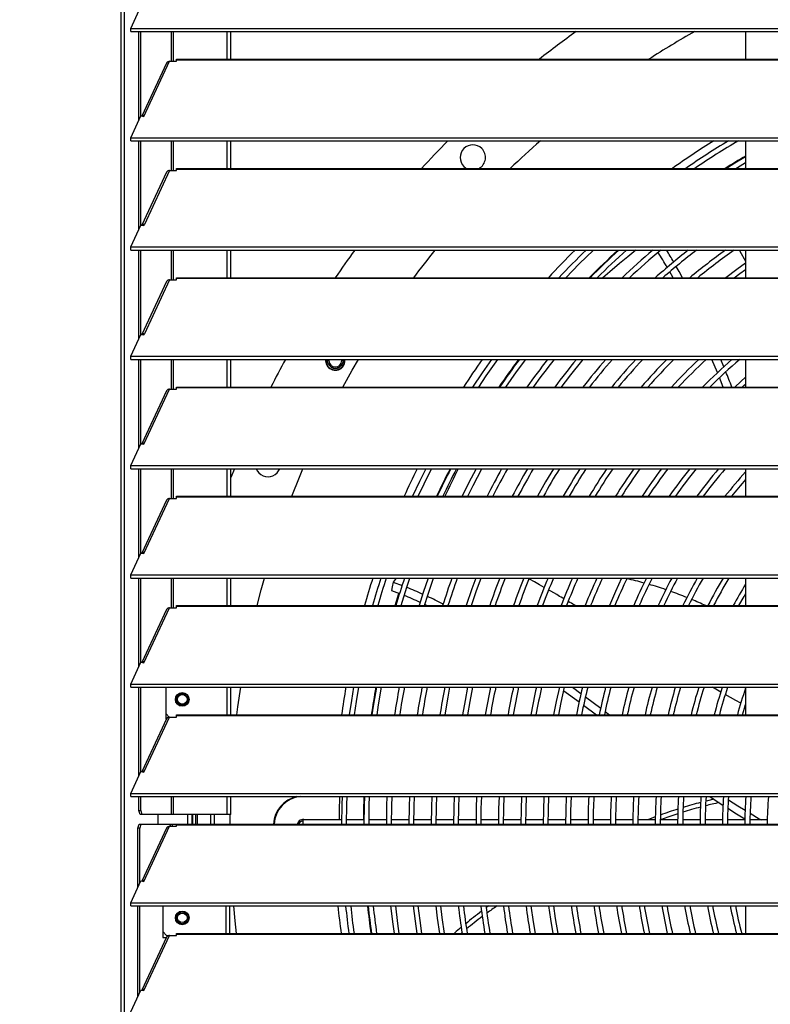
# Model space of a CAD drawing. Header units: millimetres. Extents: x 0 to 39025, y 0 to 11880.
# Tile 50 of 64: x 29385 to 29770, y 9742 to 10247. Entities that reach past the tile are written whole.
import ezdxf

# ---------------------------------------------------------------- set-up
doc = ezdxf.new("R2010")
doc.units = ezdxf.units.MM
doc.header["$PDSIZE"] = -1
doc.layers.add('DIMENZIJE', color=4, linetype='Continuous')
doc.styles.add('SLDTEXTSTYLE6', font='txt')
doc.dimstyles.new('SLDDIMSTYLE0', dxfattribs={"dimtxt": 3, "dimasz": 3.414889, "dimexe": 0, "dimexo": 0.0625, "dimgap": 0.75, "dimtad": 1, "dimdec": 0, "dimlfac": 20, "dimrnd": 1e-09, "dimzin": 12, "dimdsep": 46, "dimtxsty": 'SLDTEXTSTYLE6', "dimsah": 1, "dimcen": 0.09, "dimadec": 0, "dimazin": 3, "dimtfac": 1, "dimtdec": 0, "dimtofl": 0, "dimtmove": 0, "dimatfit": 3, "dimfxl": 1, "dimfrac": 2, "dimtolj": 1, "dimtzin": 12, "dimarcsym": 0})

# ---------------------------------------------------------------- blocks, each defined once
blk = doc.blocks.new('*D11')
at = {"layer": 'Defpoints', "color": 0, "ltscale": 20, "transparency": 16777216}
for p in [(31008.68, 10464.85), (27975.68, 8771.07), (32954.73, 8771.07)]:
    blk.add_point(p, dxfattribs=at)
at = {"layer": 'DIMENZIJE', "color": 0, "lineweight": -2, "ltscale": 20, "transparency": 16777216}
for p, q in [((31009.93, 10464.85), (32954.73, 10464.85)), ((32954.73, 10396.55), (32954.73, 8839.37)), ((27976.93, 8771.07), (32954.73, 8771.07))]:
    blk.add_line(p, q, dxfattribs=at)
at = {"layer": 'DIMENZIJE', "color": 0, "ltscale": 20, "transparency": 16777216}
for points in [[(32943.34, 10396.55), (32966.11, 10396.55), (32954.73, 10464.85)], [(32943.34, 8839.37), (32966.11, 8839.37), (32954.73, 8771.07)]]:
    blk.add_solid(points, dxfattribs=at)
at = {"layer": 'DIMENZIJE', "color": 0, "ltscale": 20, "transparency": 16777216, "insert": (32878.01, 9583.11), "char_height": 60, "attachment_point": 2, "rotation": 90, "style": 'SLDTEXTSTYLE6'}
blk.add_mtext('\\A1;1694', dxfattribs=at)
blk = doc.blocks.new('*D12')
at = {"layer": 'Defpoints', "color": 0, "ltscale": 20, "transparency": 16777216}
for p in [(32634.68, 10784.85), (32634.68, 10449.35), (27634.63, 9749.3)]:
    blk.add_point(p, dxfattribs=at)
at = {"layer": 'DIMENZIJE', "color": 0, "lineweight": -2, "ltscale": 20, "transparency": 16777216}
for p, q in [((27634.63, 9750.55), (27634.63, 10784.85)), ((27702.92, 10784.85), (32566.38, 10784.85)), ((32634.68, 10450.6), (32634.68, 10784.85))]:
    blk.add_line(p, q, dxfattribs=at)
at = {"layer": 'DIMENZIJE', "color": 0, "ltscale": 20, "transparency": 16777216}
for points in [[(27702.92, 10796.23), (27702.92, 10773.46), (27634.63, 10784.85)], [(32566.38, 10796.23), (32566.38, 10773.46), (32634.68, 10784.85)]]:
    blk.add_solid(points, dxfattribs=at)
at = {"layer": 'DIMENZIJE', "color": 0, "ltscale": 20, "transparency": 16777216, "insert": (30134.65, 10861.56), "char_height": 60, "attachment_point": 2, "style": 'SLDTEXTSTYLE6'}
blk.add_mtext('\\A1;5000', dxfattribs=at)

msp = doc.modelspace()

# ---------------------------------------------------------------- linework, layer by layer
at = {"color": 7, "linetype": 'Continuous', "lineweight": 25, "ltscale": 20}
for p, q in [((29438.41, 10449.25), (29438.41, 8889.07)), ((29436.69, 10444.38), (29436.69, 8889.07)), ((29441.75, 10242.56), (29446.98, 10253.75)), ((29441.75, 10242.56), (31002.6, 10242.56)), ((29441.75, 10240.93), (29441.75, 10242.56)), ((29441.75, 10240.93), (31002.6, 10240.93)), ((29445.93, 10195.42), (29445.93, 10240.93)), ((29446.88, 10197.46), (29446.88, 10240.93)), ((29462.68, 10225.68), (29462.68, 10240.93)), ((29463.63, 10225.68), (29463.63, 10240.93)), ((29491.18, 10226.78), (29491.18, 10240.93)), ((29493.18, 10226.78), (29493.18, 10240.93)), ((29757.38, 10240.93), (29757.38, 10226.78)), ((29460.13, 10224.8), (29447.42, 10197.59)), ((29448.49, 10197.43), (29461.69, 10225.68)), ((29461.69, 10225.68), (29465.18, 10225.68)), ((29465.18, 10225.68), (29465.18, 10226.78)), ((29465.18, 10226.78), (30979.18, 10226.78)), ((29465.18, 10226.49), (30979.18, 10226.49)), ((29441.75, 10186.47), (29446.98, 10197.66)), ((29446.98, 10197.66), (29448.49, 10197.43)), ((29441.75, 10186.47), (31002.6, 10186.47)), ((29441.75, 10184.84), (29441.75, 10186.47)), ((29441.75, 10184.84), (31002.6, 10184.84)), ((29445.93, 10139.33), (29445.93, 10184.84)), ((29446.88, 10141.37), (29446.88, 10184.84)), ((29462.68, 10169.59), (29462.68, 10184.84)), ((29463.63, 10169.59), (29463.63, 10184.84)), ((29491.18, 10170.69), (29491.18, 10184.84)), ((29493.18, 10170.69), (29493.18, 10184.84)), ((29757.38, 10184.84), (29757.38, 10170.69)), ((29460.13, 10168.71), (29447.42, 10141.5)), ((29461.69, 10169.59), (29448.75, 10141.89)), ((29461.69, 10169.59), (29465.18, 10169.59)), ((29465.18, 10169.59), (29465.18, 10170.69)), ((29465.18, 10170.69), (30979.18, 10170.69)), ((29465.18, 10170.4), (30979.18, 10170.4)), ((29757.38, 10170.94), (29756.99, 10170.69)), ((29441.75, 10130.38), (29446.98, 10141.57)), ((29446.98, 10141.57), (29448.49, 10141.34)), ((29448.49, 10141.34), (29448.75, 10141.89)), ((29441.75, 10128.75), (29441.75, 10130.38)), ((29441.75, 10130.38), (31002.6, 10130.38)), ((29441.75, 10128.75), (31002.6, 10128.75)), ((29445.93, 10083.24), (29445.93, 10128.75)), ((29446.88, 10085.28), (29446.88, 10128.75)), ((29462.68, 10113.5), (29462.68, 10128.75)), ((29463.63, 10113.5), (29463.63, 10128.75)), ((29491.18, 10114.6), (29491.18, 10128.75)), ((29493.18, 10114.6), (29493.18, 10128.75)), ((29757.38, 10128.75), (29757.38, 10114.6)), ((29460.13, 10112.62), (29447.42, 10085.41)), ((29461.69, 10113.5), (29448.75, 10085.8)), ((29461.69, 10113.5), (29465.18, 10113.5)), ((29465.18, 10113.5), (29465.18, 10114.6)), ((29465.18, 10114.6), (30979.18, 10114.6)), ((29465.18, 10114.31), (30979.18, 10114.31)), ((29441.75, 10074.29), (29446.98, 10085.48)), ((29446.98, 10085.48), (29448.49, 10085.25)), ((29448.49, 10085.25), (29448.75, 10085.8)), ((29441.75, 10072.66), (29441.75, 10074.29)), ((29441.75, 10074.29), (31002.6, 10074.29)), ((29441.75, 10072.66), (31002.6, 10072.66)), ((29445.93, 10027.15), (29445.93, 10072.66)), ((29446.88, 10029.19), (29446.88, 10072.66)), ((29462.68, 10057.41), (29462.68, 10072.66)), ((29463.63, 10057.41), (29463.63, 10072.66)), ((29491.18, 10058.51), (29491.18, 10072.66)), ((29493.18, 10058.51), (29493.18, 10072.66)), ((29742.93, 10065.89), (29740.13, 10072.66)), ((29746.19, 10068.89), (29744.66, 10072.66)), ((29757.38, 10072.66), (29757.38, 10058.51)), ((29745.89, 10058.51), (29743.97, 10063.31)), ((29460.13, 10056.53), (29447.42, 10029.32)), ((29448.49, 10029.16), (29461.69, 10057.41)), ((29461.69, 10057.41), (29465.18, 10057.41)), ((29465.18, 10057.41), (29465.18, 10058.51)), ((29465.18, 10058.51), (30979.18, 10058.51)), ((29465.18, 10058.22), (30979.18, 10058.22)), ((29441.75, 10018.2), (29446.98, 10029.39)), ((29446.98, 10029.39), (29448.49, 10029.16)), ((29441.75, 10018.2), (31002.6, 10018.2)), ((29441.75, 10016.57), (29441.75, 10018.2)), ((29441.75, 10016.57), (31002.6, 10016.57)), ((29445.93, 9971.06), (29445.93, 10016.57)), ((29446.88, 9973.1), (29446.88, 10016.57)), ((29462.68, 10001.32), (29462.68, 10016.57)), ((29463.63, 10001.32), (29463.63, 10016.57)), ((29491.18, 10002.42), (29491.18, 10016.57)), ((29494.94, 10016.57), (29493.18, 10012.03)), ((29493.18, 10002.42), (29493.18, 10016.57)), ((29757.38, 10016.57), (29757.38, 10002.42)), ((29448.49, 9973.07), (29461.69, 10001.32)), ((29461.69, 10001.32), (29465.18, 10001.32)), ((29465.18, 10001.32), (29465.18, 10002.42)), ((29465.18, 10002.42), (30979.18, 10002.42)), ((29465.18, 10002.13), (30979.18, 10002.13)), ((29460.13, 10000.44), (29447.42, 9973.23)), ((29441.75, 9962.11), (29446.98, 9973.3)), ((29446.98, 9973.3), (29448.49, 9973.07)), ((29441.75, 9960.48), (29441.75, 9962.11)), ((29441.75, 9962.11), (31002.6, 9962.11)), ((29441.75, 9960.48), (31002.6, 9960.48)), ((29445.93, 9914.97), (29445.93, 9960.48)), ((29446.88, 9917.01), (29446.88, 9960.48)), ((29462.68, 9945.23), (29462.68, 9960.48)), ((29463.63, 9945.23), (29463.63, 9960.48)), ((29491.18, 9946.33), (29491.18, 9960.48)), ((29493.18, 9946.33), (29493.18, 9960.48)), ((29577.98, 9960.48), (29576.46, 9958.29)), ((29757.38, 9960.48), (29757.38, 9946.33)), ((29576.46, 9958.29), (29580.99, 9956.59)), ((29575.6, 9954.07), (29579.71, 9952.5)), ((29448.49, 9916.98), (29461.69, 9945.23)), ((29461.69, 9945.23), (29465.18, 9945.23)), ((29465.18, 9945.23), (29465.18, 9946.33)), ((29465.18, 9946.33), (30979.18, 9946.33)), ((29465.18, 9946.04), (30979.18, 9946.04)), ((29592.73, 9946.89), (29593.93, 9946.33)), ((29460.13, 9944.35), (29447.42, 9917.14)), ((29441.75, 9906.02), (29446.98, 9917.21)), ((29446.98, 9917.21), (29448.49, 9916.98)), ((29441.75, 9904.39), (29441.75, 9906.02)), ((29441.75, 9906.02), (31002.6, 9906.02)), ((29441.75, 9904.39), (31002.6, 9904.39)), ((29445.93, 9858.88), (29445.93, 9904.39)), ((29446.88, 9860.92), (29446.88, 9904.39)), ((29459.88, 9888.04), (29459.88, 9904.39)), ((29468.18, 9900.64), (29468.18, 9901.19)), ((29491.18, 9890.24), (29491.18, 9904.39)), ((29493.18, 9890.24), (29493.18, 9904.39)), ((29661.62, 9904.39), (29661.79, 9904.26)), ((29664.08, 9902.6), (29671.91, 9896.87)), ((29668.59, 9904.39), (29672.88, 9901.23)), ((29744.63, 9901.95), (29740.34, 9904.39)), ((29757.38, 9904.39), (29757.38, 9890.24)), ((29468.18, 9895.19), (29468.18, 9895.73)), ((29674.19, 9895.19), (29680.86, 9890.24)), ((29675.17, 9899.53), (29682.98, 9893.7)), ((29757.38, 9894.88), (29757.22, 9894.97)), ((29459.88, 9890.79), (29461.54, 9889.13)), ((29465.18, 9889.14), (29465.18, 9890.24)), ((29465.18, 9890.24), (30979.18, 9890.24)), ((29465.18, 9889.95), (30979.18, 9889.95)), ((29685.27, 9891.98), (29687.59, 9890.24)), ((29460.13, 9888.26), (29447.42, 9861.05)), ((29448.49, 9860.89), (29461.69, 9889.14)), ((29459.88, 9888.04), (29460.02, 9888.04)), ((29461.69, 9889.14), (29465.18, 9889.14)), ((29441.75, 9849.93), (29446.98, 9861.12)), ((29446.98, 9861.12), (29448.49, 9860.89)), ((29441.75, 9849.93), (31002.6, 9849.93)), ((29441.75, 9848.3), (29441.75, 9849.93)), ((29441.75, 9848.3), (31002.6, 9848.3)), ((29445.93, 9841.14), (29445.93, 9848.3)), ((29446.88, 9841.14), (29446.88, 9848.3)), ((29462.68, 9839.14), (29462.68, 9848.3)), ((29463.63, 9839.14), (29463.63, 9848.3)), ((29491.18, 9839.14), (29491.18, 9848.3)), ((29493.18, 9839.14), (29493.18, 9848.3)), ((29745.95, 9848.3), (29746, 9848.26)), ((29445.93, 9841.14), (29446.88, 9841.14)), ((29446.55, 9839.14), (29445.93, 9841.14)), ((29493.18, 9839.14), (29446.55, 9839.14)), ((29446.88, 9841.14), (29447.5, 9839.14)), ((29455.7, 9839.14), (29455.7, 9834.15)), ((29470.88, 9839.14), (29470.88, 9834.15)), ((29473.18, 9839.14), (29473.18, 9834.15)), ((29473.48, 9839.14), (29473.48, 9834.15)), ((29474.98, 9839.14), (29474.98, 9834.15)), ((29475.78, 9839.14), (29475.78, 9834.15)), ((29482.67, 9839.14), (29482.67, 9834.15)), ((29484.75, 9834.15), (29484.75, 9839.14)), ((29492.78, 9834.15), (29492.81, 9839.14)), ((29445.43, 9832.15), (29446.05, 9834.15)), ((29446.05, 9834.15), (30998.3, 9834.15)), ((29447, 9834.15), (29446.38, 9832.15)), ((29462.18, 9833.05), (29462.18, 9834.15)), ((29463.13, 9833.05), (29463.13, 9834.15)), ((29465.18, 9833.05), (29465.18, 9834.15)), ((29528.03, 9835.62), (29528.05, 9835.6)), ((29528.52, 9835.13), (29528.61, 9835.04)), ((29549.99, 9836.37), (29530.28, 9836.37)), ((29530.28, 9834.15), (29530.28, 9836.37)), ((29561.49, 9836.37), (29552.59, 9836.37)), ((29572.99, 9836.37), (29564.09, 9836.37)), ((29584.49, 9836.37), (29575.59, 9836.37)), ((29595.99, 9836.37), (29587.09, 9836.37)), ((29607.49, 9836.37), (29598.59, 9836.37)), ((29618.99, 9836.37), (29610.09, 9836.37)), ((29630.49, 9836.37), (29621.59, 9836.37)), ((29641.99, 9836.37), (29633.09, 9836.37)), ((29653.49, 9836.37), (29644.59, 9836.37)), ((29664.99, 9836.37), (29656.09, 9836.37)), ((29676.49, 9836.37), (29667.59, 9836.37)), ((29687.99, 9836.37), (29679.09, 9836.37)), ((29699.49, 9836.37), (29690.59, 9836.37)), ((29710.99, 9836.37), (29702.09, 9836.37)), ((29711.04, 9837.85), (29707.15, 9836.37)), ((29722.49, 9836.37), (29713.59, 9836.37)), ((29734, 9836.37), (29725.09, 9836.37)), ((29745.5, 9836.37), (29736.6, 9836.37)), ((29757, 9836.37), (29748.1, 9836.37)), ((29768.5, 9836.37), (29759.6, 9836.37)), ((29446.38, 9832.15), (29445.43, 9832.15)), ((29445.43, 9801.72), (29445.43, 9832.15)), ((29446.38, 9803.76), (29446.38, 9832.15)), ((29460.13, 9832.17), (29447.42, 9804.96)), ((29448.49, 9804.8), (29461.69, 9833.05)), ((29461.69, 9833.05), (29465.18, 9833.05)), ((29465.18, 9833.86), (30979.18, 9833.86)), ((29441.75, 9793.84), (29446.98, 9805.03)), ((29446.98, 9805.03), (29448.49, 9804.8)), ((29441.75, 9793.84), (31002.6, 9793.84)), ((29441.75, 9792.21), (29441.75, 9793.84)), ((29441.75, 9792.21), (31002.6, 9792.21)), ((29445.43, 9745.63), (29445.43, 9792.21)), ((29446.38, 9747.67), (29446.38, 9792.21)), ((29458.13, 9792.21), (29458.13, 9776.05)), ((29490.68, 9778.06), (29490.68, 9792.21)), ((29492.68, 9778.06), (29492.68, 9792.21)), ((29757.38, 9792.21), (29757.38, 9778.06)), ((29465.18, 9786.07), (29465.72, 9786.07)), ((29470.63, 9786.07), (29471.18, 9786.07)), ((29458.13, 9779.05), (29460.13, 9777.05)), ((29611.78, 9778.46), (29611.29, 9778.06)), ((29460.13, 9776.08), (29447.42, 9748.87)), ((29448.49, 9748.71), (29461.69, 9776.96)), ((29458.13, 9776.05), (29460.11, 9776.05)), ((29460.13, 9777.05), (29463.13, 9777.05)), ((29461.69, 9776.96), (29465.18, 9776.96)), ((29463.13, 9776.96), (29463.13, 9777.05)), ((29465.18, 9776.96), (29465.18, 9778.06)), ((29465.18, 9778.06), (30979.18, 9778.06)), ((29465.18, 9777.77), (30979.18, 9777.77)), ((29441.75, 9737.75), (29446.98, 9748.94)), ((29446.98, 9748.94), (29448.49, 9748.71))]:
    msp.add_line(p, q, dxfattribs=at)
at = {"color": 7, "linetype": 'Continuous', "lineweight": 25, "ltscale": 20, "flags": 128}
for points in [[(29757.38, 10176.7), (29751.9, 10173.41), (29747.53, 10170.69)], [(29752.44, 10170.69), (29753.26, 10171.19), (29757.38, 10173.68)], [(29612.73, 10171.72), (29613.51, 10171.06), (29614.12, 10170.69)], [(29665.09, 10114.6), (29671.99, 10121.66), (29679.25, 10128.75)], [(29701.06, 10128.75), (29696.99, 10125.41), (29692.72, 10121.87), (29687.68, 10117.63), (29684.16, 10114.6)], [(29757.38, 10123.08), (29756.76, 10124.21), (29755.28, 10126.91), (29754.26, 10128.75)], [(29720.14, 10114.6), (29719.99, 10114.89), (29718.44, 10117.59)], [(29725, 10114.6), (29723.25, 10117.81), (29721.77, 10120.39)], [(29757.38, 10121.99), (29752.91, 10118.8), (29747.25, 10114.6)], [(29751.58, 10114.6), (29754.43, 10116.69), (29757.38, 10118.81)], [(29550.07, 10072.12), (29550.05, 10072.46), (29550.03, 10072.66)], [(29550.56, 10058.51), (29555.41, 10067.12), (29558.65, 10072.66)], [(29626.97, 10072.66), (29622.14, 10065.77), (29617.26, 10058.51)], [(29620.37, 10058.51), (29624.28, 10064.3), (29630.18, 10072.66)], [(29634.26, 10058.51), (29639.74, 10066.25), (29644.49, 10072.66)], [(29757.38, 10063.5), (29754.99, 10061.37), (29751.85, 10058.51)], [(29755.7, 10058.51), (29756.73, 10059.44), (29757.38, 10060.02)], [(29524.41, 10002.42), (29528.36, 10012.28), (29530.16, 10016.57)], [(29593.14, 10016.57), (29589.94, 10010.01), (29586.42, 10002.42)], [(29589.27, 10002.42), (29592.29, 10008.89), (29596.05, 10016.57)], [(29619.04, 10016.57), (29615.19, 10009.2), (29611.81, 10002.42)], [(29614.71, 10002.42), (29617.51, 10008.02), (29621.99, 10016.57)], [(29658.76, 10016.57), (29654.74, 10009.77), (29650.61, 10002.42)], [(29506.63, 9946.33), (29508.71, 9954.37), (29510.39, 9960.48)], [(29580.52, 9946.33), (29583.47, 9955.81), (29585.02, 9960.48)], [(29594.43, 9960.48), (29591.93, 9953.06), (29589.81, 9946.33)], [(29592.53, 9946.33), (29594.4, 9952.25), (29597.18, 9960.48)], [(29618.87, 9960.48), (29616.87, 9954.98), (29613.93, 9946.33)], [(29616.67, 9946.33), (29619.32, 9954.11), (29621.64, 9960.48)], [(29693.73, 9960.48), (29690.51, 9953.48), (29687.45, 9946.38), (29687.43, 9946.33)], [(29576.46, 9958.29), (29575.97, 9955.91), (29575.6, 9954.07)], [(29653.99, 9955.63), (29651.56, 9957.02), (29648.96, 9958.49), (29646.48, 9959.89), (29646.18, 9960.06)], [(29577.48, 9946.33), (29578.16, 9948.6), (29579.4, 9952.62)], [(29664.05, 9949.82), (29663.59, 9950.09), (29662.75, 9950.58), (29661.9, 9951.07), (29660.4, 9951.94), (29658.9, 9952.81), (29657.4, 9953.67), (29656.28, 9954.32)], [(29753.97, 9946.33), (29756.59, 9950.97), (29757.38, 9952.33)], [(29670.02, 9946.33), (29669.42, 9946.68), (29668.7, 9947.1), (29667.94, 9947.54), (29667.17, 9948), (29666.36, 9948.47), (29666.34, 9948.49)], [(29496.25, 9890.24), (29496.78, 9894.4), (29498.2, 9904.39)], [(29556.17, 9904.39), (29555.03, 9897.56), (29553.94, 9890.24)], [(29556.56, 9890.24), (29557.6, 9897.15), (29558.81, 9904.39)], [(29567.85, 9904.39), (29566.39, 9895.76), (29565.55, 9890.24)], [(29568.18, 9890.24), (29568.95, 9895.35), (29570.49, 9904.39)], [(29603.07, 9890.24), (29604.63, 9899.29), (29605.61, 9904.39)], [(29614.7, 9904.39), (29613.38, 9897.67), (29612.09, 9890.24)], [(29614.72, 9890.24), (29615.94, 9897.19), (29617.35, 9904.39)], [(29661.81, 9904.39), (29660.18, 9897.16), (29658.79, 9890.24)], [(29661.44, 9890.24), (29662.72, 9896.62), (29664.48, 9904.39)], [(29754.9, 9896.23), (29752.4, 9897.59), (29746.95, 9900.63)], [(29755.84, 9890.24), (29756.81, 9893.64), (29757.38, 9895.51)], [(29550.25, 9848.3), (29550.12, 9844.11), (29549.98, 9834.15)], [(29552.58, 9834.15), (29552.72, 9844.05), (29552.85, 9848.3)], [(29561.75, 9848.3), (29561.61, 9843.81), (29561.48, 9834.15)], [(29564.08, 9834.15), (29564.21, 9843.75), (29564.36, 9848.3)], [(29573.26, 9848.3), (29573.11, 9843.51), (29572.98, 9834.15)], [(29575.58, 9834.15), (29575.71, 9843.44), (29575.87, 9848.3)], [(29584.77, 9848.3), (29584.6, 9843.21), (29584.48, 9834.15)], [(29587.08, 9834.15), (29587.2, 9843.14), (29587.37, 9848.3)], [(29596.28, 9848.3), (29596.1, 9842.91), (29595.98, 9834.15)], [(29598.58, 9834.15), (29598.7, 9842.84), (29598.88, 9848.3)], [(29607.79, 9848.3), (29607.6, 9842.61), (29607.48, 9834.15)], [(29610.08, 9834.15), (29610.2, 9842.54), (29610.39, 9848.3)], [(29619.3, 9848.3), (29619.09, 9842.31), (29618.98, 9834.15)], [(29621.58, 9834.15), (29621.69, 9842.24), (29621.9, 9848.3)], [(29630.81, 9848.3), (29630.59, 9842.01), (29630.48, 9834.15)], [(29633.08, 9834.15), (29633.19, 9841.94), (29633.42, 9848.3)], [(29642.33, 9848.3), (29642.08, 9841.71), (29641.98, 9834.15)], [(29644.58, 9834.15), (29644.68, 9841.64), (29644.93, 9848.3)], [(29653.84, 9848.3), (29653.58, 9841.41), (29653.48, 9834.15)], [(29656.08, 9834.15), (29656.18, 9841.34), (29656.44, 9848.3)], [(29665.35, 9848.3), (29665.08, 9841.1), (29664.98, 9834.15)], [(29667.58, 9834.15), (29667.68, 9841.04), (29667.96, 9848.3)], [(29741.05, 9846.96), (29737.77, 9846.19), (29736.95, 9845.98)], [(29739.04, 9848.3), (29741.78, 9846.48), (29745.75, 9843.92)], [(29748.52, 9846.63), (29753.41, 9843.54), (29757.13, 9841.26)], [(29722.58, 9839.49), (29717.46, 9837.78), (29713.61, 9836.39)], [(29748.28, 9842.31), (29752.79, 9839.5), (29757.03, 9836.95)], [(29759.69, 9839.71), (29764.38, 9836.96), (29765.42, 9836.37)], [(29496.06, 9778.06), (29495.34, 9784.51), (29494.59, 9792.21)], [(29575.17, 9792.21), (29576.29, 9782.82), (29576.95, 9778.06)], [(29579.57, 9778.06), (29578.87, 9783.16), (29577.78, 9792.21)], [(29586.74, 9792.21), (29587.69, 9784.32), (29588.57, 9778.06)], [(29591.2, 9778.06), (29590.27, 9784.66), (29589.35, 9792.21)], [(29598.31, 9792.21), (29599.09, 9785.82), (29600.2, 9778.06)], [(29602.83, 9778.06), (29601.67, 9786.16), (29600.93, 9792.21)], [(29625.61, 9792.21), (29624.61, 9791.48), (29624.24, 9791.21)], [(29649.46, 9778.06), (29648.46, 9783.99), (29647.28, 9792.17), (29647.27, 9792.21)], [(29656.25, 9792.21), (29657.25, 9785.38), (29658.5, 9778.06)], [(29661.15, 9778.06), (29659.82, 9785.79), (29658.87, 9792.21)], [(29611.38, 9781.16), (29608.85, 9779.03), (29607.74, 9778.06)]]:
    msp.add_lwpolyline(points, dxfattribs=at)
at = {"color": 7, "linetype": 'Continuous', "lineweight": 25, "ltscale": 400}
for centre, radius in [((29468.18, 9898.14), 3.5), ((29468.18, 9898.19), 3), ((29468.18, 9898.19), 2.46), ((29468.18, 9786.05), 3.5), ((29468.18, 9786.07), 3), ((29468.18, 9786.07), 2.46)]:
    msp.add_circle(centre, radius, dxfattribs=at)
for centre, radius, start, end in [((29960.28, 9833.37), 500.1, 125.4187, 128.1264), ((29960.28, 9833.37), 467.5, 119.3354, 122.7005), ((29461.56, 10224.11), 1.58, 85.0945, 154.0641), ((29448.46, 10196.62), 1.39, 77.8835, 136.0674), ((29960.28, 9833.37), 500.1, 135.3494, 137.5852), ((29617.33, 10176.32), 6.5, 45, 225), ((29960.28, 9833.37), 467.5, 131.2545, 133.8193), ((29960.28, 9833.37), 414.25, 121.959, 125.4841), ((29960.28, 9833.37), 410.3, 121.0636, 124.7028), ((29960.28, 9833.37), 407.7, 120.4516, 124.1717), ((29617.36, 10176.33), 6.48, 299.4352, 45.1375), ((29960.28, 9833.37), 399.11, 120.556, 122.3104), ((29461.56, 10168.02), 1.58, 85.0945, 154.0641), ((29448.46, 10140.53), 1.39, 77.8835, 136.0674), ((29960.28, 9833.37), 500.1, 143.7987, 145.7825), ((29960.28, 9833.37), 467.5, 140.8162, 143.0191), ((29960.28, 9833.37), 414.25, 134.5184, 137.2442), ((29960.28, 9833.37), 410.3, 133.9546, 136.7321), ((29960.28, 9833.37), 399.11, 132.2623, 135.2006), ((29960.28, 9833.37), 398.8, 132.2132, 135.1563), ((29960.28, 9833.37), 396.2, 131.7971, 134.7811), ((29960.28, 9833.37), 387.3, 130.3024, 133.4384), ((29960.28, 9833.37), 384.7, 129.8437, 133.0279), ((29960.28, 9833.37), 375.8, 128.1887, 131.5537), ((29571, 10036.56), 168.21, 29.691, 32.7646), ((29960.28, 9833.37), 373.2, 127.6783, 131.1013), ((29597.61, 10052.84), 141.31, 29.6238, 32.4895), ((29960.28, 9833.37), 364.3, 125.8268, 129.47), ((29960.28, 9833.37), 361.7, 125.2523, 128.9672), ((29461.56, 10111.93), 1.58, 85.0945, 154.0641), ((29448.46, 10084.44), 1.39, 77.8835, 136.0674), ((29960.28, 9833.37), 500.1, 151.4147, 153.2449), ((29546.75, 10072.1), 4.98, 173.5536, 315.224), ((29546.75, 10072.11), 4.8, 173.5103, 6.4897), ((29546.75, 10072.12), 4.8, 173.649, 6.351), ((29546.75, 10072.11), 4, 172.205, 7.795), ((29546.75, 10072.12), 4, 172.3719, 7.6281), ((29546.75, 10072.11), 3.32, 170.6052, 179.8973), ((29546.75, 10072.12), 3.32, 180.0964, 359.9035), ((29546.96, 10072.02), 4.78, 314.0594, 7.6315), ((29960.28, 9833.37), 414.25, 144.7164, 147.0796), ((29960.28, 9833.37), 399.11, 143.1633, 145.6609), ((29960.28, 9833.37), 398.8, 143.1299, 145.6304), ((29960.28, 9833.37), 387.3, 141.843, 144.4586), ((29960.28, 9833.37), 384.7, 141.5381, 144.1815), ((29960.28, 9833.37), 375.8, 140.452, 143.196), ((29960.28, 9833.37), 373.2, 140.1216, 142.8968), ((29960.28, 9833.37), 364.3, 138.9419, 141.8304), ((29960.28, 9833.37), 361.7, 138.5822, 141.506), ((29960.28, 9833.37), 352.8, 137.2942, 140.3471), ((29960.28, 9833.37), 350.2, 136.9003, 139.9936), ((29960.28, 9833.37), 341.3, 135.4857, 138.7278), ((29960.28, 9833.37), 338.7, 135.0517, 138.3406), ((29960.28, 9833.37), 329.8, 133.4867, 136.9499), ((29960.28, 9833.37), 327.2, 133.0046, 136.5231), ((29960.28, 9833.37), 318.3, 131.2581, 134.9842), ((29960.28, 9833.37), 315.7, 130.7173, 134.5101), ((29351.36, 9905.12), 427.45, 21.0296, 22.1568), ((29461.56, 10055.84), 1.58, 85.0945, 154.0641), ((29448.46, 10028.35), 1.39, 77.8835, 136.0674), ((29511.94, 10018.71), 6.16, 200.3977, 248.763), ((29512.2, 10018.95), 6.48, 247.3848, 338.3777), ((29960.28, 9833.37), 414.25, 153.7542, 155.9162), ((29960.28, 9833.37), 399.11, 152.6775, 154.9409), ((29960.28, 9833.37), 398.8, 152.6545, 154.9201), ((29960.28, 9833.37), 396.2, 152.4599, 154.744), ((30033.38, 9803.18), 474.25, 153.2597, 155.158), ((29960.28, 9833.37), 375.8, 150.8256, 153.2676), ((29960.28, 9833.37), 373.2, 150.6025, 153.0663), ((29960.28, 9833.37), 364.3, 149.8108, 152.3529), ((29960.28, 9833.37), 361.7, 149.5709, 152.1369), ((29960.28, 9833.37), 350.2, 148.4593, 151.1376), ((29960.28, 9833.37), 341.3, 147.5377, 150.3108), ((29960.28, 9833.37), 338.7, 147.2575, 150.0597), ((29960.28, 9833.37), 329.8, 146.2575, 149.1651), ((29960.28, 9833.37), 327.2, 145.9529, 148.893), ((29960.28, 9833.37), 318.3, 144.8633, 147.9213), ((29960.28, 9833.37), 315.7, 144.5305, 147.625), ((29960.28, 9833.37), 306.8, 143.3374, 146.565), ((29960.28, 9833.37), 304.2, 142.972, 146.241), ((29960.28, 9833.37), 295.3, 141.6579, 145.0788), ((29960.28, 9833.37), 292.7, 141.2542, 144.7227), ((29960.28, 9833.37), 283.8, 139.7973, 143.4414), ((29960.28, 9833.37), 281.2, 139.3481, 143.0475), ((29960.28, 9833.37), 272.3, 138.1706, 141.6254), ((29960.28, 9833.37), 269.7, 138.7915, 141.1866), ((29461.56, 9999.75), 1.58, 85.0945, 154.0641), ((29448.46, 9972.26), 1.39, 77.8835, 136.0674), ((29960.28, 9833.37), 414.25, 162.1322, 164.1767), ((29960.28, 9833.37), 410.3, 161.9543, 164.0203), ((29960.28, 9833.37), 407.7, 161.8352, 163.9157), ((29960.28, 9833.37), 398.8, 161.4152, 163.5466), ((29960.28, 9833.37), 375.8, 160.2319, 162.5082), ((29960.28, 9833.37), 373.2, 160.0884, 162.3823), ((29960.28, 9833.37), 352.8, 158.8836, 161.3271), ((29960.28, 9833.37), 350.2, 158.7192, 161.1833), ((29960.28, 9833.37), 341.3, 158.1361, 160.6734), ((29960.28, 9833.37), 338.7, 157.9595, 160.5191), ((29960.28, 9833.37), 329.8, 157.3322, 159.9712), ((29960.28, 9833.37), 327.2, 157.1419, 159.8051), ((29960.28, 9833.37), 318.3, 156.4648, 159.2147), ((29960.28, 9833.37), 315.7, 156.2592, 159.0355), ((29960.28, 9833.37), 306.8, 155.526, 158.3973), ((29960.28, 9833.37), 304.2, 155.3029, 158.2032), ((29960.28, 9833.37), 292.7, 154.2633, 157.3001), ((29960.28, 9833.37), 283.8, 153.3939, 156.5464), ((29960.28, 9833.37), 281.2, 153.1283, 156.3164), ((29960.28, 9833.37), 272.3, 152.1753, 155.4923), ((29960.28, 9833.37), 269.7, 151.8834, 155.2403), ((29960.28, 9833.37), 260.8, 150.8334, 154.3352), ((29960.28, 9833.37), 258.2, 150.5109, 154.0576), ((29960.28, 9833.37), 249.3, 149.3474, 153.0582), ((29960.28, 9833.37), 246.7, 148.9889, 152.7509), ((29526.16, 9810.11), 156.37, 65.2416, 68.5202), ((29662.23, 9805.75), 158.14, 74.2005, 77.5004), ((29665.01, 9805.96), 157.18, 70.9111, 74.192), ((29960.28, 9833.37), 237.8, 148.5656, 151.6409), ((29522.87, 9802.37), 160.49, 65.1398, 68.3327), ((29521.02, 9790.61), 176.23, 62.6032, 65.5291), ((29665.17, 9798.91), 163.78, 67.7218, 70.8517), ((29461.56, 9943.66), 1.58, 85.0945, 154.0641), ((29663.36, 9787.57), 174.96, 65.1444, 67.7264), ((29448.46, 9916.17), 1.39, 77.8835, 136.0674), ((29960.28, 9833.37), 414.25, 170.1296, 172.1101), ((29960.28, 9833.37), 399.11, 169.7512, 171.8088), ((29960.28, 9833.37), 387.3, 169.4351, 171.5572), ((29960.28, 9833.37), 384.7, 169.3629, 171.4997), ((29960.28, 9833.37), 375.8, 169.1079, 171.2969), ((29960.28, 9833.37), 373.2, 169.0311, 171.2358), ((29960.28, 9833.37), 364.3, 168.7597, 171.0199), ((29960.28, 9833.37), 341.3, 167.9913, 170.4092), ((29960.28, 9833.37), 338.7, 167.8977, 170.3349), ((29960.28, 9833.37), 329.8, 167.566, 170.0715), ((29960.28, 9833.37), 327.2, 167.4656, 169.9917), ((29960.28, 9833.37), 318.3, 167.1091, 169.7089), ((29960.28, 9833.37), 315.7, 167.0011, 169.6232), ((29960.28, 9833.37), 295.3, 166.0857, 168.8976), ((29960.28, 9833.37), 292.7, 165.9596, 168.7977), ((29960.28, 9833.37), 283.8, 165.5098, 168.4416), ((29960.28, 9833.37), 281.2, 165.3728, 168.3332), ((29960.28, 9833.37), 272.3, 164.8835, 167.9463), ((29960.28, 9833.37), 269.7, 164.7343, 167.8283), ((29960.28, 9833.37), 260.8, 164.1999, 167.4062), ((29960.28, 9833.37), 258.2, 164.0366, 167.2773), ((29960.28, 9833.37), 249.3, 163.4506, 166.8151), ((29960.28, 9833.37), 246.7, 163.2711, 166.6736), ((29960.28, 9833.37), 237.8, 162.6255, 166.1651), ((29960.28, 9833.37), 235.2, 162.4272, 166.009), ((29960.28, 9833.37), 226.3, 161.7121, 165.4469), ((29960.28, 9833.37), 223.7, 161.4919, 165.2739), ((29960.28, 9833.37), 214.8, 160.8389, 164.6491), ((29461.56, 9887.57), 1.58, 85.0945, 154.0641), ((29448.46, 9860.08), 1.39, 77.8835, 136.0674), ((29530.28, 9833.37), 15.26, 102.132, 177.0927), ((29530.28, 9833.37), 15, 95.8841, 177.0419), ((29960.28, 9833.37), 411.61, 177.9225, 179.5824), ((29960.28, 9833.37), 399.11, 177.8575, 179.5693), ((29960.28, 9833.37), 283.8, 176.9862, 179.8437), ((29960.28, 9833.37), 281.2, 176.9584, 179.8423), ((29960.28, 9833.37), 272.3, 176.8588, 179.8371), ((29960.28, 9833.37), 269.7, 176.8285, 179.8356), ((29960.28, 9833.37), 260.8, 176.7202, 179.8299), ((29960.28, 9833.37), 258.2, 176.6871, 179.8282), ((29960.28, 9833.37), 249.3, 176.5687, 179.8221), ((29960.28, 9833.37), 246.7, 176.5325, 179.8202), ((29960.28, 9833.37), 237.8, 176.4026, 179.8135), ((29960.28, 9833.37), 235.2, 176.3627, 179.8114), ((29773.4, 9692.2), 158, 104.3232, 107.7336), ((29960.28, 9833.37), 226.3, 176.2195, 179.804), ((29960.28, 9833.37), 223.7, 176.1755, 179.8017), ((29768.42, 9723.56), 124.12, 101.4591, 104.7521), ((29960.28, 9833.37), 214.8, 176.0168, 179.7935), ((29960.28, 9833.37), 212.2, 175.9679, 179.791), ((29960.28, 9833.37), 203.3, 175.7911, 179.7818), ((29960.28, 9833.37), 200.7, 175.7364, 179.779), ((29960.28, 9833.37), 191.8, 175.5382, 179.7688), ((29778.23, 9665.08), 185.33, 107.4544, 110.394), ((29772.42, 9693.96), 153.78, 104.3983, 107.8794), ((29530.28, 9833.37), 3.17, 71.0549, 165.8742), ((29530.28, 9833.37), 3.15, 72.2472, 165.7743), ((29530.28, 9833.37), 2.49, 90, 161.8522), ((29530.28, 9833.37), 2.35, 90, 160.7677), ((29461.56, 9831.48), 1.58, 85.0945, 154.0641), ((29448.46, 9803.99), 1.39, 77.8835, 136.0674), ((29960.28, 9833.37), 414.25, 185.7036, 187.6738), ((29960.28, 9833.37), 410.3, 185.7587, 187.7481), ((29960.28, 9833.37), 407.7, 185.7955, 187.7978), ((29960.28, 9833.37), 399.11, 185.9207, 187.9667), ((29960.28, 9833.37), 398.8, 185.9253, 187.973), ((29960.28, 9833.37), 396.2, 185.9644, 188.0256), ((29960.28, 9833.37), 352.8, 186.7012, 189.0207), ((29960.28, 9833.37), 350.2, 186.7512, 189.0882), ((29745.13, 9623.06), 207.06, 126.543, 129.3939), ((29960.28, 9833.37), 341.3, 186.9281, 189.3273), ((29960.28, 9833.37), 338.7, 186.9816, 189.3996), ((29723.54, 9656.52), 164.93, 124.6465, 126.8722), ((29960.28, 9833.37), 329.8, 187.171, 189.6556), ((29960.28, 9833.37), 327.2, 187.2282, 189.7331), ((29960.28, 9833.37), 318.3, 187.4315, 190.008), ((29960.28, 9833.37), 295.3, 188.014, 190.7965), ((29960.28, 9833.37), 292.7, 188.0856, 190.8936), ((29960.28, 9833.37), 283.8, 188.341, 191.2396), ((29960.28, 9833.37), 281.2, 188.4186, 191.3449), ((29960.28, 9833.37), 272.3, 188.6959, 191.7208), ((29960.28, 9833.37), 269.7, 188.7804, 191.8354), ((29960.28, 9833.37), 260.8, 189.0825, 192.2455), ((29960.28, 9833.37), 258.2, 189.1748, 192.3707), ((29960.28, 9833.37), 249.3, 189.5053, 192.8198), ((29960.28, 9833.37), 246.7, 189.6064, 192.9572), ((29960.28, 9833.37), 237.8, 189.9695, 193.4511), ((29960.28, 9833.37), 235.2, 190.0809, 193.6026), ((29960.28, 9833.37), 226.3, 190.4818, 194.1485), ((29960.28, 9833.37), 223.7, 190.605, 194.3165), ((29960.28, 9833.37), 214.8, 191.0498, 194.9231), ((29960.28, 9833.37), 212.2, 191.1869, 195.1103), ((29738.42, 9629.38), 195.58, 126.4615, 129.456), ((29461.56, 9775.39), 1.58, 85.0945, 154.0641), ((29448.46, 9747.9), 1.39, 77.8835, 136.0674)]:
    msp.add_arc(centre, radius, start, end, dxfattribs=at)

# ---------------------------------------------------------------- dimensions: what is measured, and where the dimension line sits
at = {"layer": 'DIMENZIJE', "ltscale": 20}
dim = msp.add_linear_dim(base=(32634.68, 10784.85), p1=(27634.63, 9749.3), p2=(32634.68, 10449.35), dimstyle='SLDDIMSTYLE0', override={"dimscale": 20, "dimlfac": 1}, dxfattribs=at)
dim.commit()
dim.dimension.update_dxf_attribs({"geometry": '*D12', "text_midpoint": (30134.65, 10784.85), "dimtype": 160})
dim = msp.add_linear_dim(base=(32954.73, 8771.07), p1=(31008.68, 10464.85), p2=(27975.68, 8771.07), angle=90, dimstyle='SLDDIMSTYLE0', override={"dimscale": 20, "dimlfac": 1}, dxfattribs=at)
dim.commit()
dim.dimension.update_dxf_attribs({"geometry": '*D11', "text_midpoint": (32954.73, 9583.11), "dimtype": 160})

doc.saveas('drawing.dxf')
